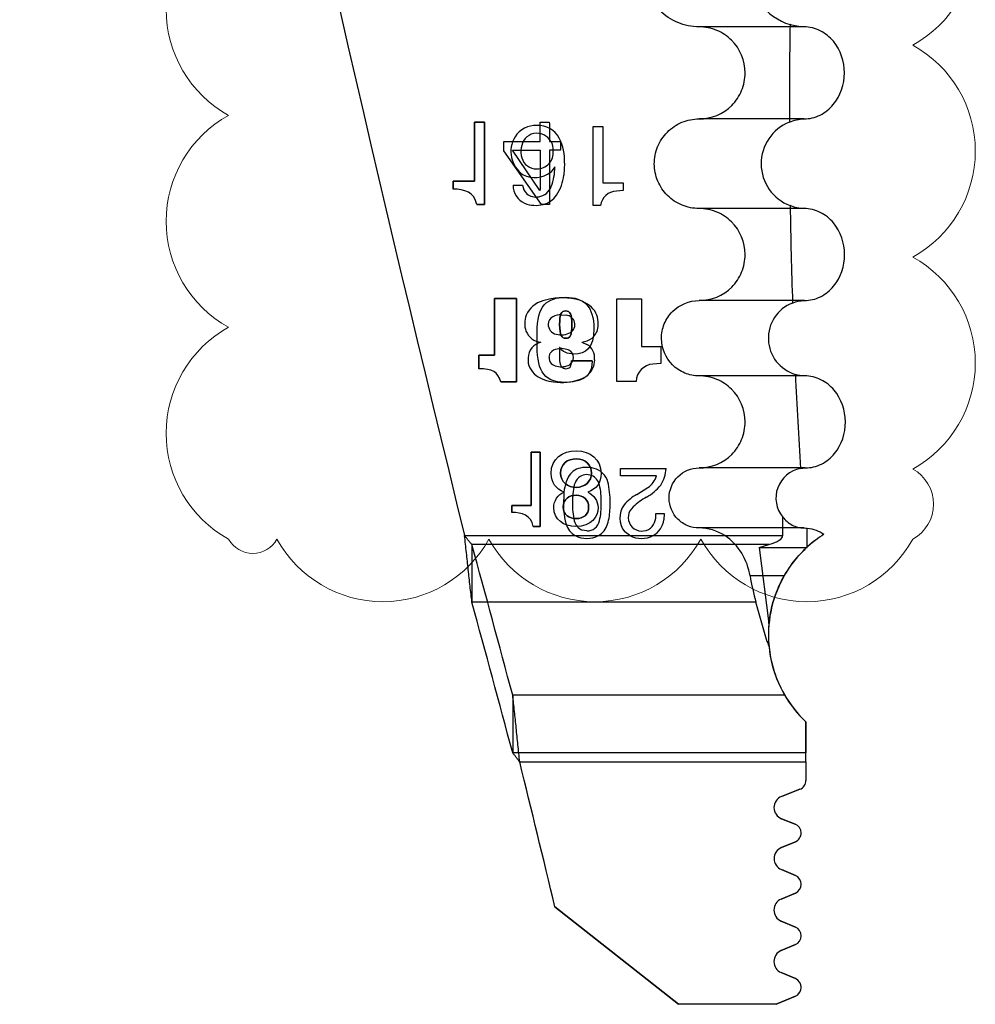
# Model space of a CAD drawing. Header units: inches. Extents: x 0.1 to 87.3, y 0.1 to 33.9.
# Tile 67 of 161: x 24.459 to 25.248, y 6.438 to 7.251. Entities that reach past the tile are written whole.
import ezdxf

# ---------------------------------------------------------------- set-up
doc = ezdxf.new("R2010")
doc.units = ezdxf.units.IN
doc.header["$MEASUREMENT"] = 0
doc.layers.add('NOTES', color=5, linetype='Continuous')

# ---------------------------------------------------------------- blocks, each defined once
blk = doc.blocks.new('SW_REVISION_CLOUD_0')
at = {"layer": 'NOTES', "color": 0, "linetype": 'Continuous', "lineweight": 18}
for centre, radius, start, end in [((-0.19495, 0.50557), 0.1, 28.95502, 151.04498), ((-0.01995, 0.50557), 0.1, 28.95502, 151.04498), ((0.15505, 0.50557), 0.1, 28.95502, 151.04498), ((0.2625, 0.54294), 0.0228, 28.95502, 151.04498), ((-0.26642, 0.525), 0.03312, 118.95502, 241.04498), ((0.23404, 0.46648), 0.1, 298.95502, 61.04498), ((-0.23404, 0.40852), 0.1, 118.95502, 241.04498), ((0.23404, 0.29148), 0.1, 298.95502, 61.04498), ((-0.23404, 0.23352), 0.1, 118.95502, 241.04498), ((0.23404, 0.11648), 0.1, 298.95502, 61.04498), ((-0.23404, 0.05852), 0.1, 118.95502, 241.04498), ((0.23404, -0.05852), 0.1, 298.95502, 61.04498), ((-0.23404, -0.11648), 0.1, 118.95502, 241.04498), ((0.23404, -0.23352), 0.1, 298.95502, 61.04498), ((-0.23404, -0.29148), 0.1, 118.95502, 241.04498), ((0.23404, -0.40852), 0.1, 298.95502, 61.04498), ((-0.23404, -0.46648), 0.1, 118.95502, 241.04498), ((0.26642, -0.525), 0.03312, 298.95502, 61.04498), ((-0.2625, -0.54294), 0.0228, 208.95502, 331.04498), ((-0.15505, -0.50557), 0.1, 208.95502, 331.04498), ((0.01995, -0.50557), 0.1, 208.95502, 331.04498), ((0.19495, -0.50557), 0.1, 208.95502, 331.04498)]:
    blk.add_arc(centre, radius, start, end, dxfattribs=at)

msp = doc.modelspace()

# ---------------------------------------------------------------- linework, layer by layer
at = {"color": 7, "linetype": 'Continuous', "lineweight": 25}
for p, q in [((25.10625, 7.245306), (25.019634, 7.245306)), ((24.834147, 7.166658), (24.834147, 7.117872)), ((24.842312, 7.166658), (24.834147, 7.166658)), ((24.834147, 7.117872), (24.834147, 7.166658)), ((24.834147, 7.166658), (24.842312, 7.166658)), ((24.842312, 7.098571), (24.842312, 7.166658)), ((24.842312, 7.166658), (24.842312, 7.098571)), ((24.888267, 7.16656), (24.88906, 7.166662)), ((24.888267, 7.16656), (24.88906, 7.166662)), ((24.888267, 7.150731), (24.888267, 7.16656)), ((24.888267, 7.150731), (24.888267, 7.16656)), ((24.88906, 7.166662), (24.895864, 7.166662)), ((24.88906, 7.166662), (24.895864, 7.166662)), ((24.895864, 7.166662), (24.89595, 7.165247)), ((24.895864, 7.166662), (24.89595, 7.165247)), ((24.89595, 7.165247), (24.895951, 7.150734)), ((24.89595, 7.165247), (24.895951, 7.150734)), ((24.932234, 7.163144), (24.940053, 7.163144)), ((24.932234, 7.097905), (24.932234, 7.163144)), ((24.940053, 7.163144), (24.940053, 7.116397)), ((25.106185, 7.169322), (25.019634, 7.169322)), ((24.858393, 7.150718), (24.888267, 7.150731)), ((24.858393, 7.150718), (24.888267, 7.150731)), ((24.858393, 7.142846), (24.858393, 7.150718)), ((24.858393, 7.142846), (24.858393, 7.150718)), ((24.895951, 7.150734), (24.905167, 7.150737)), ((24.895951, 7.150734), (24.905167, 7.150737)), ((24.905167, 7.150737), (24.905167, 7.143518)), ((24.905167, 7.150737), (24.905167, 7.143518)), ((24.88942, 7.098573), (24.858393, 7.142846)), ((24.88942, 7.098573), (24.858393, 7.142846)), ((24.888063, 7.110199), (24.865413, 7.143518)), ((24.865413, 7.143518), (24.888267, 7.143518)), ((24.865413, 7.143518), (24.888267, 7.143518)), ((24.888063, 7.110199), (24.865413, 7.143518)), ((24.888267, 7.143518), (24.888267, 7.111076)), ((24.888267, 7.143518), (24.888267, 7.111076)), ((24.905167, 7.143518), (24.89595, 7.143518)), ((24.89595, 7.143518), (24.89595, 7.098573)), ((24.89595, 7.143518), (24.89595, 7.098573)), ((24.905167, 7.143518), (24.89595, 7.143518)), ((24.908437, 7.132877), (24.907813, 7.122987)), ((24.90052, 7.129654), (24.897064, 7.125371)), ((24.834147, 7.117872), (24.81648, 7.117872)), ((24.81648, 7.117872), (24.81648, 7.11135)), ((24.81648, 7.11135), (24.81648, 7.117872)), ((24.81648, 7.117872), (24.834147, 7.117872)), ((24.866004, 7.114556), (24.87383, 7.114556)), ((24.940053, 7.116397), (24.956987, 7.116397)), ((24.956987, 7.116397), (24.956987, 7.110149)), ((24.956987, 7.110149), (24.951279, 7.109748)), ((24.836066, 7.098571), (24.842312, 7.098571)), ((24.842312, 7.098571), (24.836066, 7.098571)), ((24.89595, 7.098573), (24.88942, 7.098573)), ((24.89595, 7.098573), (24.88942, 7.098573)), ((24.938216, 7.097905), (24.932234, 7.097905)), ((25.106265, 7.095306), (25.019634, 7.095306)), ((24.850704, 7.02112), (24.850704, 6.97423)), ((24.868797, 7.02112), (24.850704, 7.02112)), ((24.850704, 6.97423), (24.850704, 7.02112)), ((24.850704, 7.02112), (24.868797, 7.02112)), ((24.868797, 6.952245), (24.868797, 7.02112)), ((24.868797, 7.02112), (24.868797, 6.952245)), ((24.951576, 7.020826), (24.971982, 7.020826)), ((24.951576, 6.952549), (24.951576, 7.020826)), ((24.971982, 7.020826), (24.971982, 6.981492)), ((25.106494, 7.019322), (25.019634, 7.019322)), ((24.906016, 7.007485), (24.909788, 7.007132)), ((24.922692, 6.984916), (24.926929, 6.983166)), ((24.89581, 6.972457), (24.896743, 6.975977)), ((24.904464, 6.980557), (24.904661, 6.980557)), ((24.904661, 6.980557), (24.904464, 6.980557)), ((24.971982, 6.981492), (24.987966, 6.981492)), ((24.987966, 6.981492), (24.987966, 6.96737)), ((24.837676, 6.97423), (24.837676, 6.962952)), ((24.850704, 6.97423), (24.837676, 6.97423)), ((24.837676, 6.962952), (24.837676, 6.97423)), ((24.837676, 6.97423), (24.850704, 6.97423)), ((24.931306, 6.969474), (24.914379, 6.969474)), ((24.914379, 6.969474), (24.931306, 6.969474)), ((24.933292, 6.970505), (24.932389, 6.964816)), ((24.987966, 6.96737), (24.981535, 6.966886)), ((24.85577, 6.952245), (24.868797, 6.952245)), ((24.868797, 6.952245), (24.85577, 6.952245)), ((24.967648, 6.952549), (24.951576, 6.952549)), ((25.106793, 6.957117), (25.019634, 6.957117)), ((24.888283, 6.894114), (24.880932, 6.894114)), ((24.880932, 6.894114), (24.880932, 6.850167)), ((24.880932, 6.850167), (24.880932, 6.894114)), ((24.880932, 6.894114), (24.888283, 6.894114)), ((24.888283, 6.83278), (24.888283, 6.894114)), ((24.888283, 6.894114), (24.888283, 6.83278)), ((24.954741, 6.880582), (24.992365, 6.880582)), ((24.954741, 6.874494), (24.954741, 6.880582)), ((25.107292, 6.881133), (25.019634, 6.881133)), ((24.984315, 6.874494), (24.954741, 6.874494)), ((24.968148, 6.859291), (24.977323, 6.865021)), ((24.880932, 6.850167), (24.865015, 6.850167)), ((24.865015, 6.850167), (24.865015, 6.844291)), ((24.865015, 6.844291), (24.865015, 6.850167)), ((24.865015, 6.850167), (24.880932, 6.850167)), ((24.983827, 6.843364), (24.990738, 6.843364)), ((24.990738, 6.843364), (24.990479, 6.838209)), ((25.088687, 6.825192), (25.088687, 6.840581)), ((24.882661, 6.83278), (24.888283, 6.83278)), ((24.888283, 6.83278), (24.882661, 6.83278)), ((24.926929, 6.829066), (24.923037, 6.829711)), ((25.106294, 6.831526), (25.019634, 6.831526)), ((25.108945, 6.815542), (25.108945, 6.831404)), ((24.825991, 6.825192), (24.917247, 6.825192)), ((24.825991, 6.825192), (25.040884, 6.825192)), ((24.917247, 6.825192), (24.936608, 6.825192)), ((24.936608, 6.825192), (24.962431, 6.825192)), ((24.962431, 6.825192), (24.95821, 6.82839)), ((24.962431, 6.825192), (24.981751, 6.825192)), ((24.981751, 6.825192), (25.088687, 6.825192)), ((24.832037, 6.817754), (24.832037, 6.770152)), ((25.077122, 6.817754), (24.832037, 6.817754)), ((25.06916, 6.815293), (25.077122, 6.817754)), ((25.06916, 6.815293), (25.077309, 6.752536)), ((25.06916, 6.815293), (25.108945, 6.815293)), ((25.089828, 6.791921), (25.0617, 6.791921)), ((25.066565, 6.770152), (24.832037, 6.770152)), ((25.075918, 6.737422), (25.066565, 6.770152)), ((25.077015, 6.737422), (25.075918, 6.737422)), ((24.865682, 6.693385), (24.865682, 6.645783)), ((25.090318, 6.693385), (24.865682, 6.693385)), ((25.107849, 6.638345), (25.107849, 6.671377)), ((25.107849, 6.671377), (25.107849, 6.645783)), ((25.107849, 6.645783), (24.865682, 6.645783)), ((25.107849, 6.638345), (25.107849, 6.645783)), ((24.871527, 6.638345), (25.107849, 6.638345)), ((24.871527, 6.638345), (25.107849, 6.638345)), ((25.107849, 6.638345), (25.107849, 6.623052)), ((25.107849, 6.638345), (25.107849, 6.623052)), ((25.102848, 6.615721), (25.087694, 6.609784)), ((25.087694, 6.609784), (25.102848, 6.615721)), ((25.087663, 6.591468), (25.098938, 6.587007)), ((25.098938, 6.587007), (25.087663, 6.591468)), ((25.099079, 6.572421), (25.087593, 6.567617)), ((25.087593, 6.567617), (25.099079, 6.572421)), ((25.087545, 6.549476), (25.099115, 6.544566)), ((25.099115, 6.544566), (25.087545, 6.549476)), ((25.099115, 6.530069), (25.087341, 6.525072)), ((25.087341, 6.525072), (25.099115, 6.530069)), ((24.900551, 6.518606), (25.002461, 6.438197)), ((25.002461, 6.438197), (24.900551, 6.518606)), ((25.087341, 6.506952), (25.099068, 6.501974)), ((25.099068, 6.501974), (25.087341, 6.506952)), ((25.099068, 6.487478), (25.087388, 6.48252)), ((25.087388, 6.48252), (25.099068, 6.487478)), ((25.087388, 6.4644), (25.099115, 6.459422)), ((25.099115, 6.459422), (25.087388, 6.4644)), ((25.099115, 6.444926), (25.083264, 6.438197)), ((25.083264, 6.438197), (25.099115, 6.444926)), ((25.083264, 6.438197), (25.002461, 6.438197)), ((25.083264, 6.438197), (25.002461, 6.438197))]:
    msp.add_line(p, q, dxfattribs=at)
for centre, radius, start, end in [((51.58665, 13.41068), 27.559055, 190.1469447, 193.8251143), ((51.58665, 13.41068), 27.559055, 190.1469447, 193.8251143), ((25.107849, 7.291369), 0.046063, 103.744642, 253.415364), ((24.884392, 7.144082), 0.019707, 86.279439, 148.101209), ((24.887035, 7.144337), 0.019458, 28.162193, 94.021023), ((25.107849, 7.132314), 0.037008, 111.731359, 249.29057), ((24.885696, 7.144434), 0.013057, 64.42791, 138.871184), ((24.885624, 7.143911), 0.01356, 355.336058, 65.108416), ((24.887181, 7.142308), 0.023012, 148.021576, 235.942513), ((24.890453, 7.142488), 0.017997, 144.175391, 197.192938), ((24.865729, 7.134848), 0.042754, 357.356896, 25.896165), ((24.885834, 7.141461), 0.013374, 269.01157, 5.784914), ((24.885032, 7.140243), 0.012167, 194.637031, 272.690854), ((24.88408, 7.141415), 0.020639, 241.694199, 308.981829), ((24.856104, 7.129513), 0.044416, 338.89473, 0.182067), ((24.871156, 7.126615), 0.036836, 326.592281, 354.347988), ((24.882354, 7.114506), 0.01635, 179.82481, 245.446454), ((24.884992, 7.11566), 0.011216, 185.648033, 226.686037), ((24.884734, 7.116297), 0.011519, 229.795306, 282.282247), ((24.885292, 7.117916), 0.013013, 278.359684, 340.253574), ((24.887785, 7.110726), 0.000595, 297.856461, 36.004892), ((24.887785, 7.110726), 0.000595, 297.856461, 36.004892), ((24.886024, 7.117481), 0.019405, 284.206186, 324.935347), ((24.951969, 7.095861), 0.013904, 92.844352, 171.546411), ((24.884664, 7.122678), 0.024777, 248.441235, 284.304205), ((24.896081, 6.998901), 0.02089, 105.156596, 156.502097), ((24.906415, 6.970844), 0.050741, 77.246729, 108.137972), ((24.913291, 6.995119), 0.025584, 42.155676, 80.265654), ((25.107849, 6.988219), 0.031102, 110.905164, 253.619811), ((24.917147, 7.000373), 0.019244, 352.469886, 38.259846), ((24.894342, 7.000303), 0.018745, 158.313333, 199.187677), ((24.901505, 7.000073), 0.00647, 115.466168, 181.286244), ((24.905626, 6.991576), 0.015914, 88.595765, 115.706749), ((24.909414, 6.999457), 0.007684, 302.04469, 87.210444), ((24.890348, 6.999623), 0.014765, 201.788482, 264.897454), ((24.903046, 6.99946), 0.008023, 176.660087, 259.98753), ((24.905873, 7.006769), 0.015785, 254.487859, 298.856537), ((24.9226, 6.998881), 0.013664, 309.80452, 355.675808), ((24.89219, 6.971448), 0.013833, 103.182965, 178.057917), ((24.919905, 7.004403), 0.019685, 278.139118, 305.536497), ((24.903436, 6.971045), 0.008314, 96.629138, 143.609422), ((24.905727, 6.963153), 0.016474, 64.836286, 101.380509), ((24.908635, 6.972159), 0.007187, 305.670001, 55.248168), ((24.920224, 6.971867), 0.013139, 354.051287, 59.314738), ((24.894594, 6.970715), 0.016274, 175.763192, 234.312924), ((24.902825, 6.9721), 0.007025, 177.092036, 265.441788), ((24.905899, 6.97994), 0.01528, 256.249945, 296.956784), ((24.916496, 6.970629), 0.016923, 288.110796, 339.912126), ((24.982578, 6.951982), 0.014941, 94.003697, 177.823012), ((24.90224, 6.981866), 0.029793, 234.88074, 264.515147), ((24.906097, 6.996267), 0.044564, 261.346579, 290.572676), ((24.924719, 6.866212), 0.015105, 102.230059, 151.014117), ((24.926701, 6.858402), 0.023159, 64.631594, 102.930366), ((24.927633, 6.864248), 0.017556, 4.154807, 59.198727), ((24.965337, 6.881836), 0.027058, 326.489762, 357.342102), ((25.107849, 6.856329), 0.024803, 100.626671, 219.416664), ((24.944999, 6.857362), 0.037192, 154.229705, 181.107862), ((24.92937, 6.863547), 0.013266, 134.29161, 164.587358), ((24.926929, 6.865081), 0.010485, 68.212814, 130.595), ((24.926842, 6.864937), 0.010652, 11.567935, 68.064717), ((24.969134, 6.878382), 0.015672, 301.50536, 345.635455), ((24.966777, 6.854455), 0.051758, 165.890138, 182.476991), ((24.887081, 6.854455), 0.051758, 357.523009, 14.109862), ((24.858921, 6.852293), 0.087231, 357.133886, 8.721375), ((24.958598, 6.889734), 0.037147, 298.256143, 322.066938), ((24.965866, 6.85095), 0.05833, 174.399205, 196.064498), ((24.986246, 6.826941), 0.037069, 119.225363, 140.216777), ((25.002405, 6.809555), 0.054221, 118.920918, 133.365249), ((24.966354, 6.850007), 0.051334, 177.531327, 194.165016), ((24.887504, 6.850007), 0.051334, 345.834984, 2.468673), ((24.899786, 6.84827), 0.046258, 343.082155, 359.580566), ((24.972208, 6.839812), 0.018067, 143.099585, 219.212518), ((24.972419, 6.840282), 0.011314, 129.809709, 298.363087), ((24.970975, 6.841397), 0.013001, 301.627225, 8.702554), ((24.972878, 6.840577), 0.01776, 299.974863, 352.337313), ((24.925755, 6.839451), 0.016604, 196.235671, 239.175421), ((24.927013, 6.839593), 0.010651, 191.633126, 248.080275), ((24.927089, 6.839448), 0.010383, 269.116078, 348.876644), ((24.928095, 6.839455), 0.01661, 300.830022, 343.755171), ((7.725913, 2.123352), 17.73857, 14.9296321, 15.3457891), ((25.175278, 6.743076), 0.098425, 150.247164, 183.293536), ((7.725913, 2.07575), 17.73857, 14.9296321, 15.3457891), ((25.175278, 6.743076), 0.098425, 174.484853, 210.322518), ((25.175278, 6.743076), 0.098425, 185.662802, 226.758179), ((5.068726, 1.774857), 20.391283, 13.4523227, 13.7985096), ((5.068726, 1.774857), 20.391283, 13.4523227, 13.7985096), ((25.099975, 6.623052), 0.007874, 291.395595, 0), ((25.099975, 6.623052), 0.007874, 291.395595, 0), ((25.091284, 6.60062), 0.009843, 111.393564, 248.412331), ((25.091284, 6.60062), 0.009843, 111.393564, 248.412331), ((25.096041, 6.579685), 0.007874, 292.696688, 68.414073), ((25.096041, 6.579685), 0.007874, 292.696688, 68.414073), ((25.091391, 6.558537), 0.009843, 112.698389, 247), ((25.091391, 6.558537), 0.009843, 112.698389, 247), ((25.096038, 6.537318), 0.007874, 293, 67), ((25.096038, 6.537318), 0.007874, 293, 67), ((25.091187, 6.516012), 0.009843, 113, 246.999354), ((25.091187, 6.516012), 0.009843, 113, 246.999354), ((25.095991, 6.494726), 0.007874, 293, 67.001372), ((25.095991, 6.494726), 0.007874, 293, 67.001372), ((25.091234, 6.47346), 0.009843, 113, 247), ((25.091234, 6.47346), 0.009843, 113, 247), ((25.096038, 6.452174), 0.007874, 293, 67), ((25.096038, 6.452174), 0.007874, 293, 67)]:
    msp.add_arc(centre, radius, start, end, dxfattribs=at)
for centre, major_axis, ratio, start_param, end_param in [((24.932672, 6.825192), (0.156016, 0), 0.1261733, 5.8957222, 6.2831853), ((25.161003, 6.825192), (0, 0.145669), 0.7002075, 1.8012353, 1.9582594), ((25.12398, 6.737422), (0.047292, -0.019578), 0.7222495, 3.6620653, 3.7653044)]:
    msp.add_ellipse(centre, major_axis=major_axis, ratio=ratio, start_param=start_param, end_param=end_param, dxfattribs=at)
for points, knots in [([(25.019634, 7.245306), (25.013564, 7.245306), (25.007616, 7.246495), (24.996477, 7.251096), (24.99138, 7.254498), (24.982882, 7.26296), (24.979447, 7.268074), (24.974829, 7.279115), (24.9736, 7.285157), (24.973543, 7.297136), (24.974716, 7.303234), (24.979303, 7.314431), (24.982711, 7.319571), (24.991275, 7.328171), (24.996401, 7.331601), (25.007579, 7.336236), (25.013564, 7.337432), (25.019634, 7.337432)], [0, 0, 0, 0, 0.125, 0.125, 0.25, 0.25, 0.375, 0.375, 0.5, 0.5, 0.625, 0.625, 0.75, 0.75, 0.875, 0.875, 1, 1, 1, 1]), ([(25.019634, 7.169322), (25.029609, 7.169322), (25.039479, 7.173424), (25.050025, 7.183979), (25.052841, 7.188195), (25.056648, 7.197404), (25.057631, 7.202378), (25.057617, 7.21729), (25.05351, 7.227186), (25.042935, 7.237731), (25.038711, 7.240542), (25.029521, 7.244332), (25.024622, 7.245306), (25.019634, 7.245306)], [0, 0, 0, 0, 0.25, 0.25, 0.375, 0.375, 0.5, 0.5, 0.75, 0.75, 0.875, 0.875, 1, 1, 1, 1]), ([(25.106185, 7.169322), (25.110835, 7.169322), (25.115403, 7.170437), (25.1237, 7.174564), (25.127431, 7.177597), (25.136389, 7.188355), (25.139566, 7.197839), (25.139594, 7.216735), (25.136449, 7.226237), (25.127473, 7.237042), (25.123773, 7.240056), (25.115447, 7.2442), (25.110897, 7.245306), (25.10625, 7.245306)], [0, 0, 0, 0, 0.125, 0.125, 0.25, 0.25, 0.5, 0.5, 0.75, 0.75, 0.875, 0.875, 1, 1, 1, 1]), ([(25.019634, 7.095306), (25.014757, 7.095306), (25.009979, 7.096261), (25.001029, 7.099958), (24.996934, 7.102691), (24.990107, 7.10949), (24.987347, 7.113598), (24.983637, 7.122469), (24.98265, 7.127323), (24.982603, 7.136947), (24.983546, 7.141846), (24.987232, 7.150842), (24.98997, 7.154972), (24.99685, 7.161881), (25.000968, 7.164637), (25.009949, 7.168361), (25.014757, 7.169322), (25.019634, 7.169322)], [0, 0, 0, 0, 0.125, 0.125, 0.25, 0.25, 0.375, 0.375, 0.5, 0.5, 0.625, 0.625, 0.75, 0.75, 0.875, 0.875, 1, 1, 1, 1]), ([(25.019634, 7.019322), (25.029609, 7.019322), (25.039479, 7.023424), (25.050025, 7.033979), (25.052841, 7.038195), (25.056648, 7.047404), (25.057631, 7.052378), (25.057617, 7.06729), (25.05351, 7.077186), (25.042935, 7.087731), (25.038711, 7.090542), (25.029521, 7.094332), (25.024622, 7.095306), (25.019634, 7.095306)], [0, 0, 0, 0, 0.25, 0.25, 0.375, 0.375, 0.5, 0.5, 0.75, 0.75, 0.875, 0.875, 1, 1, 1, 1]), ([(25.106494, 7.019322), (25.111144, 7.019322), (25.115711, 7.020437), (25.124003, 7.024571), (25.127726, 7.027612), (25.136646, 7.03839), (25.139778, 7.047893), (25.139709, 7.066788), (25.136517, 7.076276), (25.127498, 7.087062), (25.123776, 7.090074), (25.115473, 7.094194), (25.110914, 7.095306), (25.106265, 7.095306)], [0, 0, 0, 0, 0.125, 0.125, 0.25, 0.25, 0.5, 0.5, 0.75, 0.75, 0.875, 0.875, 1, 1, 1, 1]), ([(24.931306, 6.969474), (24.931204, 6.960323), (24.927325, 6.951758), (24.90951, 6.951758), (24.888988, 6.951758), (24.885787, 6.963828), (24.885787, 6.985035), (24.885787, 6.987598), (24.885787, 6.990161), (24.885787, 6.992724), (24.885787, 7.015196), (24.893858, 7.021996), (24.909625, 7.021996), (24.924402, 7.021996), (24.932662, 7.014708), (24.932662, 6.99602), (24.932662, 6.979877), (24.926043, 6.975107), (24.91623, 6.975107), (24.910974, 6.975107), (24.906214, 6.97726), (24.904661, 6.980557)], [0.23076923, 0.23076923, 0.23076923, 0.23076923, 0.30769231, 0.30769231, 0.30769231, 0.38461538, 0.38461538, 0.38461538, 0.46153846, 0.46153846, 0.46153846, 0.53846154, 0.53846154, 0.53846154, 0.61538462, 0.61538462, 0.61538462, 0.69230769, 0.69230769, 0.69230769, 0.76923077, 0.76923077, 0.76923077, 0.76923077]), ([(24.931306, 6.969474), (24.931204, 6.960323), (24.927325, 6.951758), (24.90951, 6.951758), (24.888988, 6.951758), (24.885787, 6.963828), (24.885787, 6.985035), (24.885787, 6.987598), (24.885787, 6.990161), (24.885787, 6.992724), (24.885787, 7.015196), (24.893858, 7.021996), (24.909625, 7.021996), (24.924402, 7.021996), (24.932662, 7.014708), (24.932662, 6.99602), (24.932662, 6.979877), (24.926043, 6.975107), (24.91623, 6.975107), (24.910974, 6.975107), (24.906214, 6.97726), (24.904661, 6.980557)], [0.23076923, 0.23076923, 0.23076923, 0.23076923, 0.30769231, 0.30769231, 0.30769231, 0.38461538, 0.38461538, 0.38461538, 0.46153846, 0.46153846, 0.46153846, 0.53846154, 0.53846154, 0.53846154, 0.61538462, 0.61538462, 0.61538462, 0.69230769, 0.69230769, 0.69230769, 0.76923077, 0.76923077, 0.76923077, 0.76923077]), ([(25.019634, 6.957117), (25.015535, 6.957117), (25.01152, 6.957919), (25.003998, 6.961027), (25.000556, 6.963323), (24.99195, 6.971894), (24.988571, 6.979981), (24.988512, 6.992113), (24.989305, 6.996231), (24.992402, 7.003791), (24.994703, 7.007262), (25.003377, 7.015972), (25.011437, 7.019322), (25.019634, 7.019322)], [0, 0, 0, 0, 0.125, 0.125, 0.25, 0.25, 0.5, 0.5, 0.625, 0.625, 0.75, 0.75, 1, 1, 1, 1]), ([(24.90951, 6.988149), (24.906119, 6.988149), (24.904464, 6.990582), (24.904464, 6.999427), (24.904464, 7.008285), (24.905719, 7.010718), (24.90951, 7.010718), (24.912921, 7.010718), (24.914576, 7.008285), (24.914576, 6.999427), (24.914576, 6.990582), (24.913307, 6.988149), (24.90951, 6.988149)], [0, 0, 0, 0, 0.25, 0.25, 0.25, 0.5, 0.5, 0.5, 0.75, 0.75, 0.75, 1, 1, 1, 1]), ([(24.90951, 6.988149), (24.913307, 6.988149), (24.914576, 6.990582), (24.914576, 6.999427), (24.914576, 7.008285), (24.912921, 7.010718), (24.90951, 7.010718), (24.905719, 7.010718), (24.904464, 7.008285), (24.904464, 6.999427), (24.904464, 6.990582), (24.906119, 6.988149), (24.90951, 6.988149)], [0, 0, 0, 0, 0.25, 0.25, 0.25, 0.5, 0.5, 0.5, 0.75, 0.75, 0.75, 1, 1, 1, 1]), ([(24.904464, 6.980557), (24.904464, 6.976894), (24.904464, 6.973233), (24.904464, 6.969571), (24.904464, 6.96519), (24.90679, 6.96305), (24.909415, 6.96305)], [0.84615385, 0.84615385, 0.84615385, 0.84615385, 0.92307692, 0.92307692, 0.92307692, 1, 1, 1, 1]), ([(24.904464, 6.980557), (24.904464, 6.976894), (24.904464, 6.973233), (24.904464, 6.969571), (24.904464, 6.96519), (24.90679, 6.96305), (24.909415, 6.96305)], [0.84615385, 0.84615385, 0.84615385, 0.84615385, 0.92307692, 0.92307692, 0.92307692, 1, 1, 1, 1]), ([(25.019634, 6.881133), (25.029609, 6.881133), (25.039479, 6.885235), (25.050025, 6.89579), (25.052841, 6.900006), (25.056648, 6.909215), (25.057631, 6.914189), (25.057617, 6.929101), (25.05351, 6.938997), (25.042935, 6.949542), (25.038711, 6.952354), (25.029521, 6.956143), (25.024622, 6.957117), (25.019634, 6.957117)], [0, 0, 0, 0, 0.25, 0.25, 0.375, 0.375, 0.5, 0.5, 0.75, 0.75, 0.875, 0.875, 1, 1, 1, 1]), ([(25.107292, 6.881133), (25.111942, 6.881133), (25.116509, 6.882248), (25.124795, 6.886388), (25.128512, 6.889434), (25.137398, 6.900231), (25.140489, 6.90975), (25.140333, 6.928643), (25.1371, 6.938117), (25.128042, 6.948886), (25.124312, 6.951893), (25.116005, 6.956004), (25.111442, 6.957117), (25.106793, 6.957117)], [0, 0, 0, 0, 0.125, 0.125, 0.25, 0.25, 0.5, 0.5, 0.75, 0.75, 0.875, 0.875, 1, 1, 1, 1]), ([(24.897432, 6.876466), (24.897432, 6.889006), (24.906519, 6.895152), (24.918292, 6.895152), (24.929617, 6.895152), (24.938617, 6.888314), (24.938617, 6.876466), (24.938617, 6.86885), (24.93507, 6.863495), (24.927712, 6.861158)], [0, 0, 0, 0, 0.125, 0.125, 0.125, 0.25, 0.25, 0.25, 0.375, 0.375, 0.375, 0.375]), ([(24.897432, 6.876466), (24.897432, 6.889006), (24.906519, 6.895152), (24.918292, 6.895152), (24.929617, 6.895152), (24.938617, 6.888314), (24.938617, 6.876466), (24.938617, 6.86885), (24.93507, 6.863495), (24.927712, 6.861158)], [0, 0, 0, 0, 0.125, 0.125, 0.125, 0.25, 0.25, 0.25, 0.375, 0.375, 0.375, 0.375]), ([(24.918204, 6.865053), (24.910934, 6.865053), (24.905217, 6.869717), (24.905217, 6.876814), (24.905217, 6.884171), (24.910669, 6.88866), (24.918292, 6.88866), (24.925643, 6.88866), (24.930825, 6.883564), (24.930825, 6.876727), (24.930825, 6.870063), (24.925114, 6.865053), (24.918204, 6.865053)], [0, 0, 0, 0, 0.25, 0.25, 0.25, 0.5, 0.5, 0.5, 0.75, 0.75, 0.75, 1, 1, 1, 1]), ([(24.918204, 6.865053), (24.925114, 6.865053), (24.930825, 6.870063), (24.930825, 6.876727), (24.930825, 6.883564), (24.925643, 6.88866), (24.918292, 6.88866), (24.910669, 6.88866), (24.905217, 6.884171), (24.905217, 6.876814), (24.905217, 6.869717), (24.910934, 6.865053), (24.918204, 6.865053)], [0, 0, 0, 0, 0.25, 0.25, 0.25, 0.5, 0.5, 0.5, 0.75, 0.75, 0.75, 1, 1, 1, 1]), ([(25.019634, 6.831526), (25.016366, 6.831526), (25.013163, 6.832166), (25.007165, 6.834644), (25.00442, 6.836476), (24.997557, 6.843311), (24.994862, 6.84976), (24.9948, 6.86266), (24.997447, 6.8692), (25.00667, 6.878462), (25.013097, 6.881133), (25.019634, 6.881133)], [0, 0, 0, 0, 0.125, 0.125, 0.25, 0.25, 0.5, 0.5, 0.75, 0.75, 1, 1, 1, 1]), ([(24.927712, 6.861158), (24.93273, 6.858909), (24.936182, 6.853888), (24.936182, 6.848434), (24.936182, 6.840656), (24.931001, 6.832779), (24.917594, 6.832779), (24.90816, 6.832779), (24.899595, 6.838319), (24.899595, 6.848434), (24.899595, 6.853973), (24.903067, 6.859081), (24.90816, 6.861158)], [0.375, 0.375, 0.375, 0.375, 0.5, 0.5, 0.5, 0.625, 0.625, 0.625, 0.75, 0.75, 0.75, 0.875, 0.875, 0.875, 0.875]), ([(24.927712, 6.861158), (24.93273, 6.858909), (24.936182, 6.853888), (24.936182, 6.848434), (24.936182, 6.840656), (24.931001, 6.832779), (24.917594, 6.832779), (24.90816, 6.832779), (24.899595, 6.838319), (24.899595, 6.848434), (24.899595, 6.853973), (24.903067, 6.859081), (24.90816, 6.861158)], [0.375, 0.375, 0.375, 0.375, 0.5, 0.5, 0.5, 0.625, 0.625, 0.625, 0.75, 0.75, 0.75, 0.875, 0.875, 0.875, 0.875]), ([(24.90738, 6.848694), (24.90738, 6.855446), (24.912229, 6.858561), (24.918292, 6.858561), (24.924077, 6.858561), (24.928417, 6.854926), (24.928417, 6.848694), (24.928417, 6.84256), (24.924077, 6.83927), (24.918102, 6.83927), (24.912229, 6.83927), (24.90738, 6.84256), (24.90738, 6.848694)], [0, 0, 0, 0, 0.25, 0.25, 0.25, 0.5, 0.5, 0.5, 0.75, 0.75, 0.75, 1, 1, 1, 1]), ([(24.90738, 6.848694), (24.90738, 6.84256), (24.912229, 6.83927), (24.918102, 6.83927), (24.924077, 6.83927), (24.928417, 6.84256), (24.928417, 6.848694), (24.928417, 6.854926), (24.924077, 6.858561), (24.918292, 6.858561), (24.912229, 6.858561), (24.90738, 6.855446), (24.90738, 6.848694)], [0, 0, 0, 0, 0.25, 0.25, 0.25, 0.5, 0.5, 0.5, 0.75, 0.75, 0.75, 1, 1, 1, 1]), ([(25.088687, 6.840581), (25.090773, 6.837819), (25.093406, 6.83555), (25.099456, 6.832389), (25.102845, 6.831526), (25.106294, 6.831526)], [0, 0, 0, 0, 0.5, 0.5, 1, 1, 1, 1]), ([(24.832037, 6.817754), (24.831534, 6.81835), (24.830528, 6.819541), (24.829017, 6.821398), (24.827505, 6.823286), (24.826495, 6.824557), (24.825991, 6.825192)], [0, 0, 0, 0, 0.249847, 0.4997959, 0.7498469, 1, 1, 1, 1]), ([(24.832037, 6.770152), (24.831785, 6.772343), (24.831283, 6.776723), (24.830528, 6.783441), (24.829773, 6.790248), (24.829017, 6.797139), (24.828261, 6.804095), (24.827505, 6.8111), (24.826748, 6.818138), (24.826243, 6.822841), (24.825991, 6.825192)], [0, 0, 0, 0, 0.1250136, 0.2500233, 0.3750292, 0.5000311, 0.6250292, 0.7500233, 0.8750136, 1, 1, 1, 1]), ([(24.917247, 6.825192), (24.920275, 6.823717), (24.923595, 6.822961), (24.930245, 6.822959), (24.93358, 6.823717), (24.936608, 6.825192)], [0, 0, 0, 0, 0.5, 0.5, 1, 1, 1, 1]), ([(24.962431, 6.825192), (24.965451, 6.823716), (24.968765, 6.822959), (24.975401, 6.822957), (24.97873, 6.823716), (24.981751, 6.825192)], [0, 0, 0, 0, 0.5, 0.5, 1, 1, 1, 1]), ([(25.0617, 6.791921), (25.060628, 6.798446), (25.058314, 6.804868), (25.0513, 6.816427), (25.046589, 6.821508), (25.040884, 6.825192)], [0, 0, 0, 0, 0.5, 0.5, 1, 1, 1, 1]), ([(25.122711, 6.826288), (25.118043, 6.823339), (25.112788, 6.819501), (25.104514, 6.811593), (25.101681, 6.808592), (25.095863, 6.801405), (25.092898, 6.797292), (25.089828, 6.791921)], [0, 0, 0, 0, 0.5, 0.5, 0.75, 0.75, 1, 1, 1, 1]), ([(25.077309, 6.752536), (25.077879, 6.758445), (25.078975, 6.76425), (25.08221, 6.775648), (25.084374, 6.781276), (25.089622, 6.791921), (25.092712, 6.796984), (25.099844, 6.806581), (25.103912, 6.811134), (25.108403, 6.815293)], [0, 0, 0, 0, 0.25, 0.25, 0.5, 0.5, 0.75, 0.75, 1, 1, 1, 1]), ([(24.871527, 6.638345), (24.871284, 6.640697), (24.870798, 6.645401), (24.870068, 6.65244), (24.869338, 6.659446), (24.868608, 6.666402), (24.867877, 6.673293), (24.867146, 6.680099), (24.866414, 6.686816), (24.865926, 6.691195), (24.865682, 6.693385)], [0, 0, 0, 0, 0.1250131, 0.2500225, 0.3750282, 0.50003, 0.6250282, 0.7500225, 0.8750132, 1, 1, 1, 1]), ([(24.871527, 6.638345), (24.87104, 6.638981), (24.870068, 6.640252), (24.868608, 6.64214), (24.867146, 6.643998), (24.86617, 6.645188), (24.865682, 6.645783)], [0, 0, 0, 0, 0.2498485, 0.499798, 0.7498484, 1, 1, 1, 1])]:
    msp.add_open_spline(points, degree=3, knots=knots, dxfattribs=at)
for points in [[(25.094701, 7.247222), (25.094288, 7.220381), (25.094103, 7.193536), (25.094147, 7.166691)], [(25.10625, 7.245306), (25.102298, 7.245306), (25.098449, 7.245951), (25.094701, 7.247222)], [(25.094147, 7.166691), (25.097952, 7.168418), (25.102018, 7.169322), (25.106185, 7.169322)], [(24.836066, 7.098571), (24.834242, 7.108851), (24.825785, 7.11135), (24.81648, 7.11135)], [(24.836066, 7.098571), (24.834242, 7.108851), (24.825785, 7.11135), (24.81648, 7.11135)], [(25.094762, 7.097697), (25.095197, 7.070884), (25.09586, 7.044075), (25.096751, 7.017274)], [(25.106265, 7.095306), (25.102272, 7.095306), (25.09844, 7.096116), (25.094762, 7.097697)], [(25.096751, 7.017274), (25.099832, 7.018616), (25.103142, 7.019322), (25.106494, 7.019322)], [(24.913016, 6.964413), (24.913891, 6.965483), (24.914284, 6.967137), (24.914379, 6.969474)], [(24.913016, 6.964413), (24.913891, 6.965483), (24.914284, 6.967137), (24.914379, 6.969474)], [(24.85577, 6.952245), (24.853444, 6.960615), (24.848771, 6.962842), (24.837676, 6.962952)], [(24.85577, 6.952245), (24.853444, 6.960615), (24.848771, 6.962842), (24.837676, 6.962952)], [(24.909415, 6.96305), (24.911069, 6.96305), (24.912249, 6.963439), (24.913016, 6.964413)], [(24.909415, 6.96305), (24.911069, 6.96305), (24.912249, 6.963439), (24.913016, 6.964413)], [(25.106793, 6.957117), (25.104155, 6.957117), (25.101585, 6.957542), (25.099078, 6.958379)], [(25.099078, 6.958379), (25.100263, 6.932478), (25.101662, 6.906586), (25.103275, 6.880707)], [(25.103275, 6.880707), (25.104599, 6.88099), (25.105938, 6.881133), (25.107292, 6.881133)], [(24.90816, 6.861158), (24.901338, 6.863582), (24.897432, 6.869197), (24.897432, 6.876466)], [(24.90816, 6.861158), (24.901338, 6.863582), (24.897432, 6.869197), (24.897432, 6.876466)], [(24.882661, 6.83278), (24.881013, 6.842042), (24.873397, 6.844291), (24.865015, 6.844291)], [(24.882661, 6.83278), (24.881013, 6.842042), (24.873397, 6.844291), (24.865015, 6.844291)], [(25.040884, 6.825192), (25.03457, 6.82927), (25.02715, 6.831481), (25.019634, 6.831526)], [(25.106294, 6.831526), (25.107178, 6.831521), (25.108063, 6.83148), (25.108945, 6.831404)], [(25.108945, 6.831404), (25.113894, 6.830933), (25.11862, 6.829107), (25.122711, 6.826288)], [(25.122711, 6.826288), (25.117835, 6.823208), (25.113244, 6.819712), (25.108945, 6.815791)], [(25.077015, 6.737422), (25.077094, 6.73606), (25.0772, 6.734707), (25.077333, 6.733364)], [(25.090318, 6.693385), (25.094985, 6.685405), (25.100801, 6.678005), (25.107849, 6.671377)]]:
    msp.add_open_spline(points, degree=3, dxfattribs=at)

# ---------------------------------------------------------------- block references
at = {"layer": 'NOTES', "linetype": 'Continuous', "lineweight": 18}
msp.add_blockref('SW_REVISION_CLOUD_0', (24.913615, 7.376233), dxfattribs=at)

doc.saveas('drawing.dxf')
